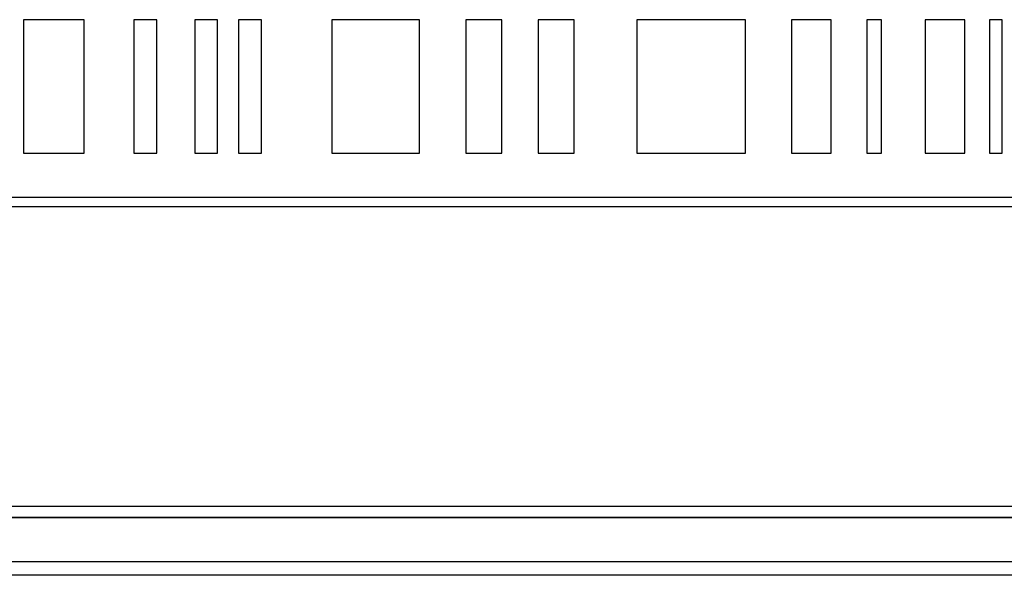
# Paper-space layout 'Blatt3' of a CAD drawing. Header units: millimetres. Extents: x 5 to 418, y 2 to 292.
# Tile 33 of 93: x 110.49 to 114.18, y 201.41 to 203.49. Entities that reach past the tile are written whole.
import ezdxf

# ---------------------------------------------------------------- set-up
doc = ezdxf.new("R2010")
doc.units = ezdxf.units.MM

psp = doc.layouts.new('Blatt3')

# ---------------------------------------------------------------- linework, layer by layer
at = {"color": 7, "linetype": 'Continuous', "lineweight": 25}
for p, q in [((110.7304, 203.4886), (110.5019, 203.4886)), ((110.5019, 203.4886), (110.5019, 202.9886)), ((110.7304, 202.9886), (110.7304, 203.4886)), ((111.0018, 203.4886), (110.9161, 203.4886)), ((110.9161, 203.4886), (110.9161, 202.9886)), ((111.0018, 202.9886), (111.0018, 203.4886)), ((111.2303, 203.4886), (111.1446, 203.4886)), ((111.1446, 203.4886), (111.1446, 202.9886)), ((111.2303, 202.9886), (111.2303, 203.4886)), ((111.3946, 203.4886), (111.3089, 203.4886)), ((111.3089, 203.4886), (111.3089, 202.9886)), ((111.3946, 202.9886), (111.3946, 203.4886)), ((111.9873, 203.4886), (111.6588, 203.4886)), ((111.6588, 203.4886), (111.6588, 202.9886)), ((111.9873, 202.9886), (111.9873, 203.4886)), ((112.2961, 203.4886), (112.1604, 203.4886)), ((112.1604, 203.4886), (112.1604, 202.9886)), ((112.2961, 202.9886), (112.2961, 203.4886)), ((112.5677, 203.4886), (112.4319, 203.4886)), ((112.4319, 203.4886), (112.4319, 202.9886)), ((112.5677, 202.9886), (112.5677, 203.4886)), ((113.2094, 203.4886), (112.8021, 203.4886)), ((112.8021, 203.4886), (112.8021, 202.9886)), ((113.2094, 202.9886), (113.2094, 203.4886)), ((113.5305, 203.4886), (113.3822, 203.4886)), ((113.3822, 203.4886), (113.3822, 202.9886)), ((113.5305, 202.9886), (113.5305, 203.4886)), ((113.7199, 203.4886), (113.6647, 203.4886)), ((113.6647, 203.4886), (113.6647, 202.9886)), ((113.7199, 202.9886), (113.7199, 203.4886)), ((114.0314, 203.4886), (113.8827, 203.4886)), ((113.8827, 203.4886), (113.8827, 202.9886)), ((114.0314, 202.9886), (114.0314, 203.4886)), ((114.1716, 203.4886), (114.1241, 203.4886)), ((114.1241, 203.4886), (114.1241, 202.9886)), ((114.1716, 202.9886), (114.1716, 203.4886)), ((110.5019, 202.9886), (110.7304, 202.9886)), ((110.9161, 202.9886), (111.0018, 202.9886)), ((111.1446, 202.9886), (111.2303, 202.9886)), ((111.3089, 202.9886), (111.3946, 202.9886)), ((111.6588, 202.9886), (111.9873, 202.9886)), ((112.1604, 202.9886), (112.2961, 202.9886)), ((112.4319, 202.9886), (112.5677, 202.9886)), ((112.8021, 202.9886), (113.2094, 202.9886)), ((113.3822, 202.9886), (113.5305, 202.9886)), ((113.6647, 202.9886), (113.7199, 202.9886)), ((113.8827, 202.9886), (114.0314, 202.9886)), ((114.1241, 202.9886), (114.1716, 202.9886)), ((115.9462, 202.822), (107.7573, 202.822)), ((107.7573, 202.7886), (115.9462, 202.7886)), ((107.764, 201.6658), (116.0973, 201.6658)), ((107.7212, 201.6242), (116.1378, 201.6242)), ((107.7212, 201.623), (116.1378, 201.623)), ((116.0962, 201.4563), (107.7628, 201.4563)), ((116.0962, 201.4063), (109.8962, 201.4063))]:
    psp.add_line(p, q, dxfattribs=at)

doc.saveas('drawing.dxf')
